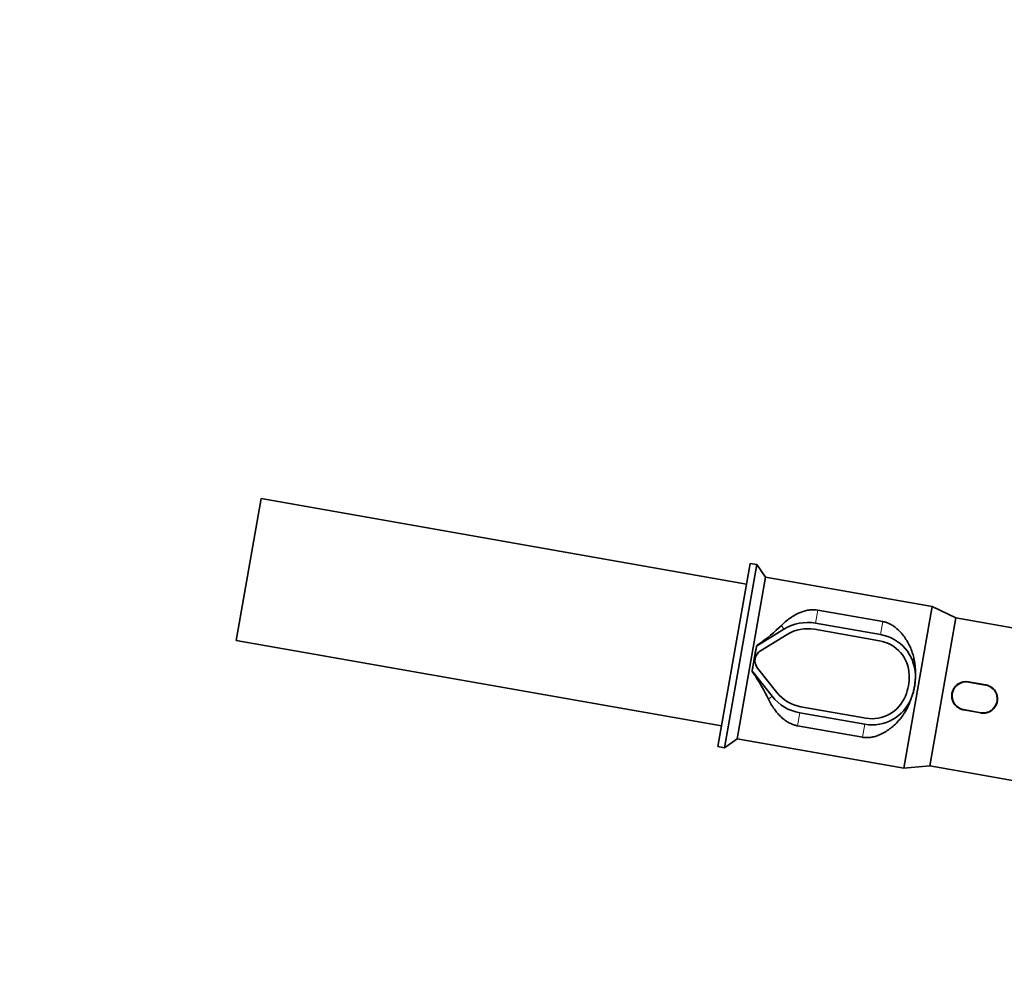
# Model space of a CAD drawing. Header units: millimetres. Extents: x 0 to 14900, y 0 to 10500.
# Tile 19 of 46: x 4660 to 5834, y 5594 to 6725. Entities that reach past the tile are written whole.
import ezdxf

# ---------------------------------------------------------------- set-up
doc = ezdxf.new("R2010")
doc.units = ezdxf.units.MM
doc.header["$LTSCALE"] = 25
doc.linetypes.add('CENTERX2', pattern=[20.32, 12.7, -2.54, 2.54, -2.54])
doc.layers.add('THICK_LINE', color=7, linetype='Continuous')
doc.styles.add('SLDTEXTSTYLE0', font='TXT', dxfattribs={"width": 0.605})
doc.dimstyles.new('SLDDIMSTYLE0', dxfattribs={"dimtxt": 87.5, "dimasz": 87.5, "dimexe": 0, "dimexo": 0.0625, "dimgap": 21.875, "dimtad": 1, "dimdec": 0, "dimrnd": 1e-09, "dimzin": 12, "dimdsep": 46, "dimtxsty": 'SLDTEXTSTYLE0', "dimsah": 1, "dimcen": 0.09, "dimadec": 0, "dimazin": 3, "dimtfac": 1, "dimtofl": 0, "dimtmove": 0, "dimatfit": 3, "dimfxl": 1, "dimfrac": 2, "dimtolj": 1, "dimtzin": 12, "dimarcsym": 0})

# ---------------------------------------------------------------- blocks, each defined once
blk = doc.blocks.new('_D_3')
at = {"layer": 'THICK_LINE'}
for p, q in [((6381.6, 5879.6), (6381.6, 3849.2)), ((3414.9, 4900.1), (3414.9, 3849.2)), ((6381.6, 3886.7), (3414.9, 3886.7))]:
    blk.add_line(p, q, dxfattribs=at)
for points in [[(3414.9, 3886.7), (3502.4, 3874.2), (3502.4, 3899.2)], [(6381.6, 3886.7), (6294.1, 3899.2), (6294.1, 3874.2)]]:
    blk.add_solid(points, dxfattribs=at)
at = {"layer": 'THICK_LINE', "insert": (4764.5, 3999.5), "char_height": 87.5, "attachment_point": 1, "style": 'SLDTEXTSTYLE0'}
blk.add_mtext('2967', dxfattribs=at)
blk = doc.blocks.new('_D_5')
at = {"layer": 'THICK_LINE'}
for p, q in [((3814.9, 8448.5), (6748.8, 8448.5)), ((6711.3, 8448.5), (6711.3, 5049.8)), ((3815.7, 5049.8), (6748.8, 5049.8))]:
    blk.add_line(p, q, dxfattribs=at)
for points in [[(6711.3, 8448.5), (6698.8, 8361), (6723.8, 8361)], [(6711.3, 5049.8), (6723.8, 5137.3), (6698.8, 5137.3)]]:
    blk.add_solid(points, dxfattribs=at)
at = {"layer": 'THICK_LINE', "insert": (6598.5, 6615.5), "char_height": 87.5, "attachment_point": 1, "rotation": 90, "style": 'SLDTEXTSTYLE0'}
blk.add_mtext('3399', dxfattribs=at)

msp = doc.modelspace()

# ---------------------------------------------------------------- linework, layer by layer
at = {"color": 7, "linetype": 'Continuous', "lineweight": 35}
for p, q in [((4918.3589044, 5984.6975791), (4948.2046849, 6153.9614117)), ((5526.7792398, 6051.9431073), (4948.2046849, 6153.9614117)), ((5531.1204442, 6076.5633011), (5492.5922548, 5858.0590809)), ((5538.8142548, 6075.2066747), (5500.2860654, 5856.7024545)), ((5538.8142548, 6075.2066747), (5531.1204442, 6076.5633011)), ((5549.3762284, 6060.1226131), (5538.8142548, 6075.2066747)), ((5515.370127, 5867.2644282), (5549.3762284, 6060.1226131)), ((5748.0334251, 6025.0939895), (5549.3762284, 6060.1226131)), ((5689.2777545, 6007.1487946), (5611.7283315, 6020.8228502)), ((5714.0273236, 5832.2358045), (5748.0334251, 6025.0939895)), ((5776.1788739, 6011.669299), (5748.0334251, 6025.0939895)), ((5745.0669087, 5835.2245766), (5776.1788739, 6011.669299)), ((5877.2242527, 5993.8522725), (5776.1788739, 6011.669299)), ((5571.1761239, 5998.0987605), (5539.6132344, 5978.7257953)), ((5685.2549714, 5984.334458), (5607.7055484, 5998.0085136)), ((5686.5392443, 5991.617932), (5608.9898213, 6005.2919876)), ((5575.0449652, 5991.7955535), (5543.4820756, 5972.4225883)), ((4918.3589044, 5984.6975791), (5496.9334593, 5882.6792747)), ((5538.4371676, 5977.0885986), (5533.4900777, 5949.032258)), ((5538.6104004, 5978.0710508), (5538.4371676, 5977.0885986)), ((5539.5245824, 5978.8702292), (5538.5306408, 5978.122071)), ((5538.5306408, 5978.122071), (5538.6104004, 5978.0710508)), ((5539.8266101, 5951.6914133), (5562.8600802, 5922.6916369)), ((5533.2244454, 5948.029142), (5533.3168449, 5948.0498059)), ((5533.2244454, 5948.029142), (5533.9025599, 5946.9861552)), ((5533.4900777, 5949.032258), (5533.3168449, 5948.0498059)), ((5534.0352648, 5947.0915579), (5557.0687349, 5918.0917814)), ((5727.925326, 5943.6188548), (5727.9232913, 5943.6770825)), ((5811.7315738, 5931.358875), (5791.2147457, 5934.9765454)), ((5811.7831813, 5931.6515556), (5791.2663531, 5935.2692259)), ((5722.9762015, 5915.620742), (5722.9980285, 5915.6747622)), ((5591.4260317, 5905.6827868), (5668.9754547, 5892.0087312)), ((5590.1417587, 5898.3993128), (5667.6911817, 5884.7252572)), ((5785.3748656, 5901.8569397), (5805.8916938, 5898.2392693)), ((5785.4264731, 5902.1496203), (5805.9433013, 5898.5319499)), ((5587.4032486, 5882.8684502), (5664.9526716, 5869.1943945)), ((5492.5922548, 5858.0590809), (5500.2860654, 5856.7024545)), ((5500.2860654, 5856.7024545), (5515.370127, 5867.2644282)), ((5515.370127, 5867.2644282), (5714.0273236, 5832.2358045)), ((5714.0273236, 5832.2358045), (5745.0669087, 5835.2245766)), ((5745.0669087, 5835.2245766), (5846.1122875, 5817.40755))]:
    msp.add_line(p, q, dxfattribs=at)
at = {"color": 8, "linetype": 'Continuous', "lineweight": 18}
for p, q in [((5611.7283315, 6020.8228502), (5608.9898213, 6005.2919876)), ((5568.3529298, 6002.6983747), (5571.1761239, 5998.0987605)), ((5689.2777545, 6007.1487946), (5686.5392443, 5991.617932)), ((5539.5245824, 5978.8702292), (5539.6132344, 5978.7257953)), ((5533.9025599, 5946.9861552), (5534.0352648, 5947.0915579)), ((5727.925326, 5943.6188548), (5727.9248879, 5943.6188431)), ((5791.2663531, 5935.2692259), (5791.2147457, 5934.9765454)), ((5811.7831813, 5931.6515556), (5811.7315738, 5931.358875)), ((5552.8426395, 5914.7351472), (5557.0687349, 5918.0917814)), ((5722.9980285, 5915.6747622), (5722.9976208, 5915.6749231)), ((5587.4032486, 5882.8684502), (5590.1417587, 5898.3993128)), ((5785.3748656, 5901.8569397), (5785.4264731, 5902.1496203)), ((5805.8916938, 5898.2392693), (5805.9433013, 5898.5319499)), ((5664.9526716, 5869.1943945), (5667.6911817, 5884.7252572))]:
    msp.add_line(p, q, dxfattribs=at)
at = {"color": 7, "linetype": 'Continuous', "lineweight": 35}
for centre, radius, start, end in [((5599.56579, 5951.8456502), 54.2708333, 80, 121.5411588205), ((5599.56579, 5951.8456502), 46.875, 80, 121.5411588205), ((5677.8387471, 5942.2749602), 50.1041667, 1.603582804, 80), ((5550.8383231, 5960.4376173), 21.4583333, 121.5411588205, 124.7394137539), ((5677.8387471, 5942.2749602), 42.7083333, 1.5369590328, 80), ((5550.8383231, 5960.4376173), 14.0625, 121.5411588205, 218.4588411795), ((5550.8383231, 5960.4376173), 21.4583333, 215.2605862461, 218.4588411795), ((5657.012909, 5941.7161732), 63.5416667, 338.4630409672, 1.5369590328), ((5657.012909, 5941.7161732), 70.9375, 338.4630409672, 1.5369590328), ((5677.8387471, 5942.2749602), 50.1041667, 1.5369590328, 1.603582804), ((5788.3206094, 5918.5630828), 16.6666667, 80, 260), ((5808.8374375, 5914.9454124), 16.6666667, 260, 80), ((5599.56579, 5951.8456502), 54.2708333, 218.4588411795, 260), ((5599.56579, 5951.8456502), 46.875, 218.4588411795, 260), ((5676.391679, 5934.0682289), 50.1041667, 260, 338.396417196), ((5676.391679, 5934.0682289), 42.7083333, 260, 338.4630409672), ((5676.391679, 5934.0682289), 50.1041667, 338.396417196, 338.4630409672)]:
    msp.add_arc(centre, radius, start, end, dxfattribs=at)
for centre, major_axis, ratio, start_param, end_param in [((5439.2280728, 5980.1175158), (148.1369333, 63.9385435), 0.3078429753, 5.3160567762, 5.6235817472), ((5540.9634952, 5962.1788159), (17.0030507, 96.4290925), 0.0524077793, 1.4248017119, 1.7167909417), ((5483.080737, 5972.3851079), (17.0030507, 96.4290925), 0.5543090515, 4.8583835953, 4.8690657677), ((5483.080737, 5972.3851079), (17.0030507, 96.4290925), 0.5543090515, 4.555712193, 4.5663943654), ((5439.2280728, 5980.1175158), (117.3349133, -110.7483927), 0.3078429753, 0.65960356, 0.967128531)]:
    msp.add_ellipse(centre, major_axis=major_axis, ratio=ratio, start_param=start_param, end_param=end_param, dxfattribs=at)
for points, knots in [([(5611.7283315, 6020.8228502), (5611.5300593, 6020.8565332), (5610.0940461, 6021.1004867), (5607.3848999, 6021.3395953), (5602.9785516, 6021.2284767), (5598.0646026, 6020.4233062), (5592.2419918, 6018.6621222), (5586.2021527, 6016.0277539), (5580.0623929, 6012.4172444), (5574.0515339, 6008.0572151), (5570.3207444, 6004.5488638), (5568.3529298, 6002.6983747)], [0, 0, 0, 0, 0.0114906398, 0.0832225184, 0.1550394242, 0.2675196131, 0.380300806, 0.5305848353, 0.6814138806, 0.8319609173, 1, 1, 1, 1]), ([(5727.9232913, 5943.6770825), (5727.9763491, 5946.4562201), (5728.0707121, 5951.3988981), (5727.2586623, 5958.3372182), (5726.0327501, 5964.4982645), (5724.2091806, 5970.7403426), (5721.7525631, 5976.9809224), (5718.6090449, 5983.1383295), (5714.7777616, 5989.0890831), (5710.2191875, 5994.7463562), (5705.4954476, 5999.2223495), (5701.0280497, 6002.4841563), (5697.3728376, 6004.5594527), (5693.7180251, 6006.0648006), (5691.0733493, 6006.8138741), (5689.5757114, 6007.0932187), (5689.2777545, 6007.1487946)], [0, 0, 0, 0, 0.0987802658, 0.1756800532, 0.2527882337, 0.3297402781, 0.4185159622, 0.5075072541, 0.5963106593, 0.6942369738, 0.7920353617, 0.8478940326, 0.903654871, 0.9465379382, 0.9893636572, 1, 1, 1, 1]), ([(5722.9980285, 5915.6747622), (5723.2815821, 5916.3991608), (5724.1353238, 5918.5802271), (5725.3477955, 5922.334024), (5726.3186559, 5926.1953758), (5727.090338, 5930.1501324), (5727.5395914, 5933.3471633), (5727.8825085, 5937.3223486), (5728.0005878, 5940.4771591), (5727.9441758, 5942.8319959), (5727.925326, 5943.6188548)], [0, 0, 0, 0, 0.0821309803, 0.2472852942, 0.4139805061, 0.498713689, 0.6687796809, 0.7513062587, 0.916900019, 1, 1, 1, 1]), ([(5791.2663531, 5935.2692259), (5790.8040645, 5935.3395111), (5789.8762417, 5935.4805748), (5788.4568279, 5935.5471574), (5787.0211681, 5935.5031941), (5785.5966091, 5935.3361839), (5784.2006876, 5935.0535373), (5782.8407305, 5934.6591002), (5781.5050151, 5934.1479947), (5779.7896287, 5933.3201968), (5778.1812604, 5932.2768788), (5776.7192683, 5931.0418734), (5775.368022, 5929.687083), (5774.1895824, 5928.159869), (5773.21681, 5926.4996813), (5772.5968722, 5925.1945728), (5772.0956831, 5923.8566792), (5771.711434, 5922.4957628), (5771.4397658, 5921.091714), (5771.2896186, 5919.6794807), (5771.2479471, 5917.8051022), (5771.4378371, 5915.9402388), (5771.8565564, 5914.1205179), (5772.425829, 5912.3369637), (5773.2153073, 5910.6284953), (5774.4603801, 5908.6310327), (5775.6638435, 5907.1506897), (5777.0443026, 5905.8312398), (5778.5340499, 5904.6309566), (5780.177767, 5903.6184067), (5781.9326182, 5902.8209647), (5783.1868793, 5902.3778339), (5784.3385746, 5902.0587904), (5785.0289831, 5901.9243113), (5785.3748656, 5901.8569397)], [0, 0, 0, 0, 0.0261968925, 0.0525777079, 0.0795368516, 0.1066948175, 0.1329854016, 0.1594576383, 0.186209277, 0.2133424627, 0.2665689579, 0.2935827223, 0.320988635, 0.3741484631, 0.4014450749, 0.4289515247, 0.4551246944, 0.4814857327, 0.508139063, 0.5351932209, 0.5609944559, 0.6131865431, 0.6398196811, 0.6658063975, 0.7183595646, 0.7451637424, 0.7982542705, 0.8251964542, 0.8525266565, 0.905741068, 0.9330592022, 0.9605844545, 0.9802535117, 1, 1, 1, 1]), ([(5805.8916938, 5898.2392693), (5806.3539824, 5898.1689842), (5807.2818052, 5898.0279205), (5808.701219, 5897.9613378), (5810.1368788, 5898.0053012), (5811.5614379, 5898.1723113), (5812.9573593, 5898.454958), (5814.3173164, 5898.849395), (5815.6530318, 5899.3605006), (5817.3684182, 5900.1882985), (5818.9767865, 5901.2316165), (5820.4387786, 5902.4666218), (5821.790025, 5903.8214123), (5822.9684645, 5905.3486263), (5823.9412369, 5907.0088139), (5824.5611748, 5908.3139225), (5825.0623638, 5909.651816), (5825.4466129, 5911.0127325), (5825.7182814, 5912.4167809), (5825.8684275, 5913.829016), (5825.9101042, 5915.703386), (5825.7201819, 5917.5683015), (5825.3015388, 5919.3878993), (5824.8748788, 5920.724297), (5824.3417645, 5922.0169421), (5823.6973005, 5923.2736094), (5822.6976071, 5924.8776351), (5821.4942691, 5926.3577476), (5820.1136424, 5927.6773147), (5818.248101, 5929.1805816), (5816.1174489, 5930.3726242), (5813.9712952, 5931.1305919), (5812.8194448, 5931.4497198), (5812.1290546, 5931.5841889), (5811.7831813, 5931.6515556)], [0, 0, 0, 0, 0.0261995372, 0.0525830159, 0.0795448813, 0.1067055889, 0.1329988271, 0.1594737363, 0.1862280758, 0.2133640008, 0.2665958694, 0.293612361, 0.3210210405, 0.3741862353, 0.4014856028, 0.4289948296, 0.4551706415, 0.4815343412, 0.5081903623, 0.5352472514, 0.5610510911, 0.6132484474, 0.6398842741, 0.6658736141, 0.6920396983, 0.7184768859, 0.7452837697, 0.7983796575, 0.8253245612, 0.8526575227, 0.9330524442, 0.9605804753, 0.9802515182, 1, 1, 1, 1]), ([(5664.9526716, 5869.1943945), (5665.4283366, 5869.1180407), (5667.0506818, 5868.8576214), (5669.8485341, 5868.6977416), (5674.0061523, 5868.9054358), (5678.7112763, 5869.7941152), (5684.3144569, 5871.6492405), (5690.0849304, 5874.3580058), (5695.9161178, 5878.0051358), (5701.5003715, 5882.380606), (5706.8276411, 5887.4970198), (5711.7884247, 5893.3918883), (5716.250427, 5900.045195), (5720.1453704, 5907.4254661), (5722.0327386, 5912.8894102), (5722.9762015, 5915.620742)], [0, 0, 0, 0, 0.0169035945, 0.0576528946, 0.0984509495, 0.1662312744, 0.2341930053, 0.323759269, 0.4136481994, 0.5033580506, 0.600349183, 0.6975911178, 0.7944885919, 0.8972683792, 1, 1, 1, 1]), ([(5552.8426395, 5914.7351472), (5553.8977294, 5912.6199343), (5556.0079535, 5908.3894198), (5559.6114044, 5902.914888), (5563.3451377, 5898.1219763), (5567.2001539, 5893.9921919), (5571.1828949, 5890.4995964), (5575.2257296, 5887.6262229), (5579.0286032, 5885.5110488), (5582.8702959, 5883.9559979), (5585.6257792, 5883.196295), (5587.1528989, 5882.9146259), (5587.4032486, 5882.8684502)], [0, 0, 0, 0, 0.1470138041, 0.2940337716, 0.4131826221, 0.5324797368, 0.6514446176, 0.744306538, 0.8370184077, 0.9112875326, 0.9854568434, 1, 1, 1, 1])]:
    msp.add_open_spline(points, degree=3, knots=knots, dxfattribs=at)
at = {"layer": 'THICK_LINE'}
for centre, radius, start, end in [((3764.8527367, 5829.8220476), 2618.655113, 2.183991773, 145.1829188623), ((4905.4956661, 5929.6153731), 1476.11, 212.7870809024, 0.0010482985)]:
    msp.add_arc(centre, radius, start, end, dxfattribs=at)
at = {"layer": 'THICK_LINE', "linetype": 'CENTERX2'}
msp.add_arc((4905.4956661, 5929.6153731), 1476.11, 0, 94.9999064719, dxfattribs=at)

# ---------------------------------------------------------------- dimensions: what is measured, and where the dimension line sits
at = {"layer": 'THICK_LINE'}
dim = msp.add_linear_dim(base=(6711.2738318, 5049.8220476), p1=(3764.8527367, 8448.4771606), p2=(3765.7453307, 5049.8220476), angle=90, dimstyle='SLDDIMSTYLE0', dxfattribs=at)
dim.commit()
dim.dimension.update_dxf_attribs({"geometry": '_D_5', "text_midpoint": (6711.2738318, 6749.1496041), "dimtype": 160})
dim = msp.add_linear_dim(base=(3414.8527367, 3886.7260037), p1=(6381.6056661, 5929.6153731), p2=(3414.8527367, 4950.1355848), dimstyle='SLDDIMSTYLE0', dxfattribs=at)
dim.commit()
dim.dimension.update_dxf_attribs({"geometry": '_D_3', "text_midpoint": (4898.2292014, 3886.7260037), "dimtype": 160})

doc.saveas('drawing.dxf')
